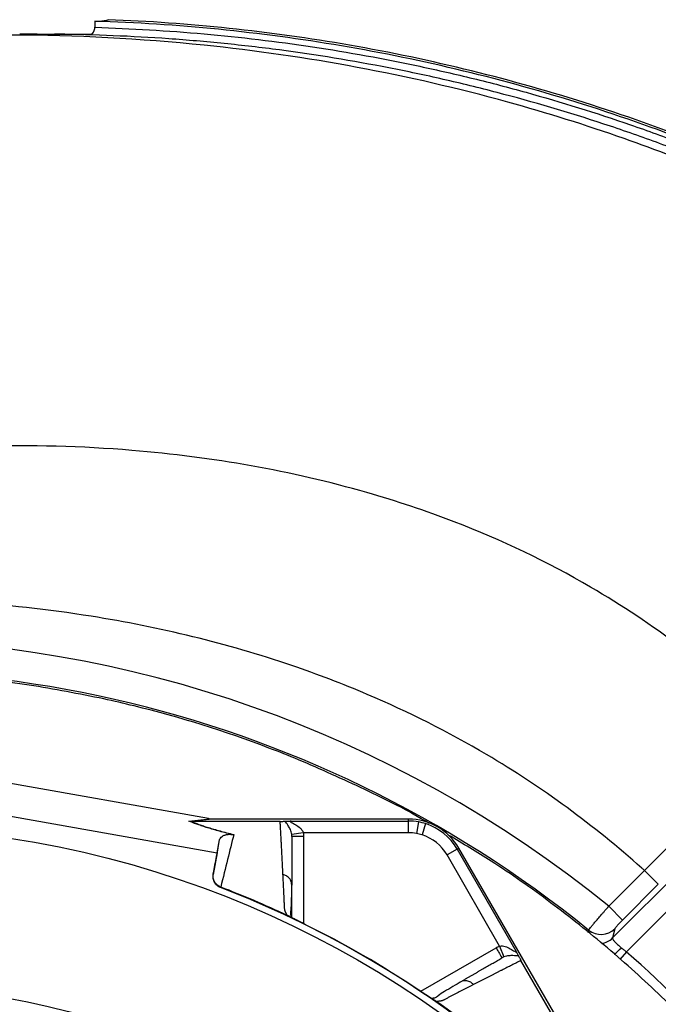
# Model space of a CAD drawing. Header units: millimetres. Extents: x 5 to 913, y 12 to 1902.
# Tile 28 of 29: x 436 to 599, y 1650 to 1902. Entities that reach past the tile are written whole.
import ezdxf

# ---------------------------------------------------------------- set-up
doc = ezdxf.new("R2010")
doc.units = ezdxf.units.MM

msp = doc.modelspace()

# ---------------------------------------------------------------- linework, layer by layer
at = {"color": 7, "linetype": 'Continuous', "lineweight": 25}
for p, q in [((454.94, 1901.53), (454.94, 1899.99)), ((438.41, 1898.26), (446.09, 1898.26)), ((587.55, 1666.82), (630.13, 1709.39)), ((484.07, 1697.37), (428.76, 1707.16)), ((633.66, 1705.86), (591.07, 1663.27)), ((427.16, 1699.11), (486.24, 1688.65)), ((479.03, 1696.72), (484.38, 1697.32)), ((484.95, 1697.27), (479.61, 1696.67)), ((535.27, 1697.27), (484.95, 1697.27)), ((505.2, 1696.77), (535.27, 1696.77)), ((535.27, 1696.77), (535.27, 1697.27)), ((502.41, 1696.67), (479.62, 1696.67)), ((537.84, 1696.54), (537.3, 1693.59)), ((539.64, 1696.09), (538.73, 1693.24)), ((486.24, 1688.65), (486.9, 1691.96)), ((508.33, 1693.77), (505.37, 1693.31)), ((535.27, 1693.77), (508.33, 1693.77)), ((547.74, 1689.57), (545.14, 1688.07)), ((547.74, 1689.57), (548.16, 1689.82)), ((547.74, 1689.57), (562.77, 1663.54)), ((573.32, 1646.25), (548.16, 1689.82)), ((486.24, 1688.65), (485.25, 1683.05)), ((558.61, 1664.75), (545.14, 1688.07)), ((586.56, 1674.93), (595.73, 1684.09)), ((595.73, 1684.09), (599.26, 1680.56)), ((485.25, 1683.05), (485.27, 1683.17)), ((487.15, 1679.86), (487.12, 1679.73)), ((505.41, 1680.32), (505.33, 1680.76)), ((505.41, 1672), (505.41, 1680.15)), ((599.26, 1680.56), (590.09, 1671.4)), ((590.09, 1671.4), (586.56, 1674.93)), ((504.75, 1672.34), (504.67, 1672.38)), ((588.08, 1669.18), (587.55, 1666.82)), ((558.61, 1664.75), (559.69, 1661.95)), ((575.47, 1641.33), (564.08, 1661.07)), ((548.84, 1655.64), (548.42, 1655.49)), ((541.91, 1650.88), (541.84, 1650.92))]:
    msp.add_line(p, q, dxfattribs=at)
at = {"color": 8, "linetype": 'Continuous', "lineweight": 25}
for p, q in [((508.41, 1692.79), (508.41, 1670.48)), ((581.27, 1668.21), (581.41, 1668.84)), ((538.4, 1653.17), (557.71, 1664.32)), ((591.07, 1663.27), (589.39, 1661.35))]:
    msp.add_line(p, q, dxfattribs=at)
at = {"color": 7, "linetype": 'Continuous', "lineweight": 25}
for radius in [258.01, 217.51]:
    msp.add_circle((393.81, 1437.37), radius, dxfattribs=at)
for centre, radius, start, end in [((393.81, 1437.37), 305.92, 50.9448, 128.5189), ((393.81, 1437.37), 297.95, 50.9764, 103.381), ((535.27, 1682.37), 14.9, 30, 90), ((535.27, 1682.37), 14.4, 79.7042, 90), ((535.27, 1682.37), 14.4, 72.3214, 79.7042), ((535.27, 1682.37), 14.4, 30, 72.3214), ((535.27, 1682.37), 11.4, 79.7042, 90), ((535.27, 1682.37), 11.4, 72.3214, 79.7042), ((535.27, 1682.37), 11.4, 30, 72.3214), ((393.81, 1437.37), 259.7, 51.0565, 68.9435), ((584.56, 1672.75), 5.01, 231.1633, 314.6577), ((393.81, 1437.37), 299.9, 41.1273, 48.8727)]:
    msp.add_arc(centre, radius, start, end, dxfattribs=at)
at = {"color": 8, "linetype": 'Continuous', "lineweight": 25}
for centre, radius, start, end in [((584.04, 1670.37), 5, 277.51, 314.7211), ((579.9, 1673.31), 13.36, 307.0648, 317.735)]:
    msp.add_arc(centre, radius, start, end, dxfattribs=at)
at = {"color": 7, "linetype": 'Continuous', "lineweight": 25}
msp.add_ellipse((485.61, 1697.37), major_axis=(17.02, -2.99), ratio=0.015428, start_param=4.624766, end_param=4.642972, dxfattribs=at)
for points, knots in [([(454.94, 1901.53), (455.49, 1901.55), (455.97, 1901.58), (456.8, 1901.63), (457.15, 1901.66), (457.59, 1901.71), (457.71, 1901.73), (457.93, 1901.77), (458.02, 1901.79), (458.24, 1901.85), (458.31, 1901.89), (458.31, 1901.94)], [0, 0, 0, 0, 0.25, 0.25, 0.5, 0.5, 0.625, 0.625, 0.75, 0.75, 1, 1, 1, 1]), ([(829.37, 1688.98), (826.47, 1693.45), (823.53, 1697.93), (817.45, 1706.75), (814.35, 1711.09), (804.81, 1723.95), (798.18, 1732.28), (777.46, 1756.51), (762.59, 1771.64), (730.95, 1799.71), (714.19, 1812.63), (678.95, 1836.11), (660.47, 1846.66), (622.14, 1865.16), (602.31, 1873.1), (561.74, 1886.14), (541.01, 1891.24), (499.14, 1898.54), (478.01, 1900.74), (456.23, 1901.49), (455.59, 1901.51), (454.94, 1901.53)], [0, 0, 0, 0, 0.03125, 0.03125, 0.0625, 0.0625, 0.125, 0.125, 0.25, 0.25, 0.375, 0.375, 0.5, 0.5, 0.625, 0.625, 0.75, 0.75, 0.875, 0.875, 0.8788333, 0.8788333, 0.8788333, 0.8788333]), ([(829.81, 1689.27), (826.91, 1693.73), (823.96, 1698.23), (817.88, 1707.05), (814.77, 1711.4), (805.23, 1724.27), (798.58, 1732.61), (777.84, 1756.86), (762.95, 1772.02), (731.28, 1800.12), (714.5, 1813.06), (679.22, 1836.56), (660.72, 1847.12), (622.35, 1865.64), (602.49, 1873.59), (561.88, 1886.64), (541.13, 1891.75), (499.67, 1898.98), (479, 1901.16), (458.31, 1901.94)], [0, 0, 0, 0, 0.03125, 0.03125, 0.0625, 0.0625, 0.125, 0.125, 0.25, 0.25, 0.375, 0.375, 0.5, 0.5, 0.625, 0.625, 0.75, 0.75, 0.8722161, 0.8722161, 0.8722161, 0.8722161]), ([(454.08, 1898.26), (454.2, 1898.34), (454.31, 1898.42), (454.52, 1898.64), (454.62, 1898.77), (454.77, 1899.07), (454.83, 1899.24), (454.92, 1899.6), (454.94, 1899.79), (454.94, 1899.99)], [0, 0, 0, 0, 0.25, 0.25, 0.5, 0.5, 0.75, 0.75, 1, 1, 1, 1]), ([(454.94, 1899.99), (459.6, 1899.84), (464.26, 1899.63), (473.58, 1899.07), (478.24, 1898.72), (492.2, 1897.48), (501.46, 1896.37), (519.89, 1893.61), (529.05, 1891.95), (542.74, 1889.04), (547.29, 1888), (556.36, 1885.78), (560.89, 1884.6), (574.38, 1880.85), (583.29, 1878.08), (596.53, 1873.5), (600.91, 1871.91), (609.65, 1868.58), (613.99, 1866.85), (635.52, 1857.86), (652.22, 1849.64), (672.44, 1838.08), (676.46, 1835.71), (682.43, 1832.05), (684.41, 1830.82), (688.35, 1828.31), (690.32, 1827.05), (700.07, 1820.65), (707.68, 1815.32), (729.93, 1798.69), (744.02, 1786.78), (764.05, 1767.71), (770.55, 1761.15), (783.18, 1747.63), (789.31, 1740.67), (796.74, 1731.72), (798.22, 1729.91), (801.14, 1726.28), (802.6, 1724.45), (806.91, 1718.93), (809.73, 1715.21), (815.27, 1707.69), (817.98, 1703.9), (821.97, 1698.14), (823.28, 1696.21), (825.88, 1692.33), (827.17, 1690.38), (828.46, 1688.43)], [0, 0, 0, 0, 0.03125, 0.03125, 0.0625, 0.0625, 0.125, 0.125, 0.1875, 0.1875, 0.21875, 0.21875, 0.25, 0.25, 0.3125, 0.3125, 0.34375, 0.34375, 0.375, 0.375, 0.5, 0.5, 0.53125, 0.53125, 0.546875, 0.546875, 0.5625, 0.5625, 0.625, 0.625, 0.75, 0.75, 0.8125, 0.8125, 0.875, 0.875, 0.890625, 0.890625, 0.90625, 0.90625, 0.9375, 0.9375, 0.96875, 0.96875, 0.984375, 0.984375, 1, 1, 1, 1]), ([(825.03, 1686.33), (823.54, 1688.49), (820.56, 1692.81), (813.09, 1703.25), (799.3, 1721.43), (764.41, 1762.32), (720.66, 1801.54), (671.92, 1833.73), (634.51, 1854.16), (597.24, 1869.77), (545.49, 1885.97), (492.86, 1895.71), (443.88, 1898.27), (420.49, 1897.94), (413.58, 1897.71), (412.85, 1897.68)], [0, 0, 0, 0, 0.0154066, 0.0308131, 0.0752934, 0.1494272, 0.3471175, 0.4223331, 0.4975487, 0.6012194, 0.6634218, 0.821574, 0.9204191, 0.957486, 0.9618959, 0.9618959, 0.9618959, 0.9618959]), ([(445.43, 1898.23), (444.87, 1898.21), (444.29, 1898.19), (443.41, 1898.18), (443.12, 1898.18), (442.52, 1898.18), (442.22, 1898.18), (440.73, 1898.19), (439.56, 1898.22), (438.41, 1898.26)], [0, 0, 0, 0, 0.25, 0.25, 0.375, 0.375, 0.5, 0.5, 1, 1, 1, 1]), ([(826.79, 1687.35), (825.48, 1689.33), (824.17, 1691.31), (821.53, 1695.26), (820.19, 1697.22), (816.13, 1703.07), (813.37, 1706.93), (807.74, 1714.57), (804.86, 1718.35), (800.46, 1723.95), (798.98, 1725.81), (796, 1729.5), (794.5, 1731.33), (786.92, 1740.41), (780.67, 1747.47), (767.78, 1761.16), (761.15, 1767.8), (740.68, 1787.09), (726.28, 1799.11), (703.5, 1815.85), (695.72, 1821.21), (685.73, 1827.63), (683.72, 1828.9), (679.68, 1831.41), (673.61, 1835.12), (667.45, 1838.67), (646.78, 1850.2), (629.7, 1858.36), (609.86, 1866.34), (607.65, 1867.21), (603.21, 1868.91), (600.99, 1869.74), (594.3, 1872.19), (589.82, 1873.74), (576.3, 1878.2), (567.2, 1880.88), (553.41, 1884.48), (548.79, 1885.61), (539.54, 1887.72), (534.9, 1888.7), (520.95, 1891.42), (511.6, 1892.95), (497.5, 1894.81), (492.79, 1895.35), (483.35, 1896.31), (478.61, 1896.71), (464.4, 1897.72), (454.92, 1898.1), (445.43, 1898.23)], [0, 0, 0, 0, 0.015625, 0.015625, 0.03125, 0.03125, 0.0625, 0.0625, 0.09375, 0.09375, 0.109375, 0.109375, 0.125, 0.125, 0.1875, 0.1875, 0.25, 0.25, 0.375, 0.375, 0.4375, 0.4375, 0.453125, 0.453125, 0.46875, 0.5, 0.5, 0.625, 0.625, 0.640625, 0.640625, 0.65625, 0.65625, 0.6875, 0.6875, 0.75, 0.75, 0.78125, 0.78125, 0.8125, 0.8125, 0.875, 0.875, 0.90625, 0.90625, 0.9375, 0.9375, 1, 1, 1, 1]), ([(632.15, 1717.28), (630.18, 1719.3), (621.57, 1727.82), (605.37, 1741.67), (579.32, 1759.09), (552.13, 1772.03), (513.21, 1785.02), (472.4, 1792.17), (433.65, 1793.2), (412.7, 1792.29), (403.04, 1791.58), (397.4, 1791.08), (394.71, 1790.8), (393.81, 1790.71)], [0.3242836, 0.3242836, 0.3242836, 0.3242836, 0.3471175, 0.4223331, 0.4975487, 0.6012194, 0.6634218, 0.821574, 0.9204191, 0.957486, 0.9797261, 0.993242, 1, 1, 1, 1]), ([(595.73, 1684.09), (595.49, 1684.3), (589.13, 1689.98), (576.11, 1700.51), (552.91, 1715.84), (529.14, 1727.78), (495.55, 1740.58), (460.72, 1749.01), (427.75, 1752.59), (409.91, 1753.39), (401.68, 1753.53), (396.87, 1753.54), (394.58, 1753.52), (393.81, 1753.52)], [0.3442288, 0.3442288, 0.3442288, 0.3442288, 0.3471175, 0.4223331, 0.4975487, 0.6012194, 0.6634218, 0.821574, 0.9204191, 0.957486, 0.9797261, 0.993242, 1, 1, 1, 1]), ([(457.19, 1728.04), (450.84, 1729.3), (438.12, 1731.82), (418.79, 1734.02), (399.37, 1735.03), (379.92, 1734.76), (360.53, 1733.22), (341.28, 1730.41), (322.26, 1726.36), (303.54, 1721.06), (285.2, 1714.58), (267.38, 1706.81), (254.95, 1700.77), (248.68, 1697.01), (247.97, 1696.59)], [0, 0, 0, 0, 0.08986, 0.179719, 0.269579, 0.359439, 0.449298, 0.539158, 0.629018, 0.718878, 0.808737, 0.898597, 0.988457, 1, 1, 1, 1]), ([(507.08, 1712.47), (504.57, 1713.5), (490.83, 1718.94), (474.15, 1724.14), (459.79, 1727.47), (457.19, 1728.04)], [0.61741956, 0.61741956, 0.61741956, 0.61741956, 0.62177403, 0.64121733, 0.64550009, 0.64550009, 0.64550009, 0.64550009]), ([(540.54, 1696.17), (540.53, 1696.17), (535.23, 1699.4), (524.12, 1705), (512.76, 1709.98), (507.08, 1712.47)], [0, 0, 0, 0, 0.0005197, 0.5002598, 1, 1, 1, 1]), ([(490.03, 1693.33), (489.39, 1693.49), (488.78, 1693.64), (487.59, 1693.96), (487.01, 1694.11), (485.37, 1694.56), (484.38, 1694.86), (483.02, 1695.28), (482.59, 1695.42), (481.77, 1695.7), (481.38, 1695.83), (480.28, 1696.22), (479.62, 1696.48), (479.03, 1696.72)], [0, 0, 0, 0, 0.125, 0.125, 0.25, 0.25, 0.5, 0.5, 0.625, 0.625, 0.75, 0.75, 1, 1, 1, 1]), ([(502.41, 1696.67), (502.58, 1696.67), (502.74, 1696.67), (503.02, 1696.68), (503.13, 1696.69), (503.33, 1696.69), (503.42, 1696.7), (503.58, 1696.71), (503.66, 1696.72), (503.72, 1696.72)], [0, 0, 0, 0, 0.25, 0.25, 0.5, 0.5, 0.75, 0.75, 1, 1, 1, 1]), ([(503.72, 1696.72), (503.8, 1696.73), (503.88, 1696.73), (504.08, 1696.74), (504.2, 1696.75), (504.45, 1696.76), (504.59, 1696.76), (504.89, 1696.77), (505.04, 1696.77), (505.2, 1696.77)], [0, 0, 0, 0, 0.25, 0.25, 0.5, 0.5, 0.75, 0.75, 1, 1, 1, 1]), ([(505.37, 1693.31), (505.33, 1693.55), (505.28, 1693.77), (505.15, 1694.19), (505.08, 1694.38), (504.85, 1694.91), (504.69, 1695.21), (504.36, 1695.74), (504.2, 1695.97), (503.91, 1696.39), (503.79, 1696.57), (503.72, 1696.72)], [0, 0, 0, 0, 0.125, 0.125, 0.25, 0.25, 0.5, 0.5, 0.75, 0.75, 1, 1, 1, 1]), ([(505.2, 1696.77), (505.12, 1696.77), (505.05, 1696.76), (504.95, 1696.73), (504.92, 1696.7), (504.93, 1696.64), (504.97, 1696.6), (505.1, 1696.51), (505.17, 1696.47), (505.42, 1696.34), (505.61, 1696.24), (505.99, 1696.04), (506.18, 1695.93), (506.76, 1695.59), (507.15, 1695.32), (507.68, 1694.82), (507.84, 1694.64), (508.06, 1694.34), (508.13, 1694.24), (508.24, 1694.01), (508.29, 1693.9), (508.33, 1693.77)], [0, 0, 0, 0, 0.0625, 0.0625, 0.125, 0.125, 0.1875, 0.1875, 0.25, 0.25, 0.375, 0.375, 0.5, 0.5, 0.75, 0.75, 0.875, 0.875, 0.9375, 0.9375, 1, 1, 1, 1]), ([(535.27, 1693.77), (535.27, 1694.12), (535.27, 1694.5), (535.27, 1695.22), (535.27, 1695.57), (535.27, 1696.15), (535.27, 1696.38), (535.27, 1696.69), (535.27, 1696.76), (535.27, 1696.77)], [0, 0, 0, 0, 0.25, 0.25, 0.5, 0.5, 0.75, 0.75, 1, 1, 1, 1]), ([(479.62, 1696.67), (480.2, 1696.43), (480.85, 1696.18), (481.94, 1695.78), (482.33, 1695.65), (483.14, 1695.37), (483.57, 1695.23), (484.92, 1694.81), (485.91, 1694.52), (488.07, 1693.93), (489.25, 1693.62), (490.53, 1693.3)], [0, 0, 0, 0, 0.25, 0.25, 0.375, 0.375, 0.5, 0.5, 0.75, 0.75, 1, 1, 1, 1]), ([(503.12, 1683.07), (503.11, 1683.31), (503.09, 1683.78), (503.05, 1684.48), (503.02, 1685.17), (502.98, 1685.86), (502.95, 1686.54), (502.91, 1687.22), (502.88, 1687.89), (502.84, 1688.55), (502.81, 1689.21), (502.77, 1689.86), (502.74, 1690.51), (502.71, 1691.15), (502.67, 1691.79), (502.64, 1692.42), (502.6, 1693.04), (502.57, 1693.66), (502.54, 1694.27), (502.5, 1694.88), (502.47, 1695.48), (502.44, 1696.08), (502.42, 1696.47), (502.41, 1696.67)], [0, 0, 0, 0, 0.045336, 0.090894, 0.136674, 0.182678, 0.228907, 0.275362, 0.322044, 0.368954, 0.416093, 0.463462, 0.511063, 0.558896, 0.606962, 0.655262, 0.703798, 0.752569, 0.801578, 0.850824, 0.900309, 0.950034, 1, 1, 1, 1]), ([(486.9, 1691.96), (486.93, 1692.12), (487, 1692.27), (487.2, 1692.56), (487.34, 1692.7), (487.62, 1692.89), (487.72, 1692.96), (487.96, 1693.08), (488.1, 1693.13), (488.34, 1693.21), (488.42, 1693.24), (488.62, 1693.28), (488.72, 1693.3), (488.96, 1693.34), (489.1, 1693.35), (489.36, 1693.37), (489.45, 1693.37), (489.63, 1693.36), (489.69, 1693.36), (489.84, 1693.35), (489.93, 1693.34), (490.03, 1693.33)], [0, 0, 0, 0, 0.25, 0.25, 0.5, 0.5, 0.625, 0.625, 0.75, 0.75, 0.8125, 0.8125, 0.875, 0.875, 0.9375, 0.9375, 0.96875, 0.96875, 0.984375, 0.984375, 1, 1, 1, 1]), ([(490.53, 1693.3), (490.02, 1691.27), (489.48, 1689.13), (488.36, 1684.66), (487.78, 1682.32), (487.17, 1679.86)], [0, 0, 0, 0, 0.5, 0.5, 1, 1, 1, 1]), ([(505.41, 1692.79), (505.41, 1692.56), (505.41, 1692.1), (505.41, 1691.41), (505.41, 1690.72), (505.41, 1690.01), (505.41, 1689.31), (505.41, 1688.59), (505.41, 1687.87), (505.41, 1687.14), (505.41, 1686.41), (505.41, 1685.67), (505.41, 1684.93), (505.41, 1684.17), (505.41, 1683.42), (505.41, 1682.65), (505.41, 1681.88), (505.41, 1681.11), (505.41, 1680.59), (505.41, 1680.32)], [0, 0, 0, 0, 0.061953, 0.123509, 0.18467, 0.245435, 0.305808, 0.365787, 0.425376, 0.484574, 0.543383, 0.601804, 0.659839, 0.717488, 0.774754, 0.831636, 0.888137, 0.944258, 1, 1, 1, 1]), ([(508.41, 1692.79), (508.02, 1692.79), (507.62, 1692.79), (506.9, 1692.79), (506.56, 1692.79), (506.01, 1692.79), (505.79, 1692.79), (505.49, 1692.79), (505.41, 1692.79), (505.41, 1692.79)], [0, 0, 0, 0, 0.25, 0.25, 0.5, 0.5, 0.75, 0.75, 1, 1, 1, 1]), ([(625.2, 1624.37), (621.21, 1629.12), (613.24, 1638.63), (600.17, 1651.91), (586.37, 1664.41), (571.78, 1675.98), (558.16, 1685.63), (549.15, 1690.98), (545.47, 1693.17)], [0, 0, 0, 0, 0.175791, 0.351582, 0.527373, 0.703164, 0.878955, 1, 1, 1, 1]), ([(487.12, 1679.73), (486.8, 1679.85), (486.5, 1680.03), (485.97, 1680.48), (485.76, 1680.75), (485.5, 1681.21), (485.43, 1681.36), (485.31, 1681.69), (485.27, 1681.85), (485.18, 1682.37), (485.18, 1682.71), (485.25, 1683.05)], [0, 0, 0, 0, 0.25, 0.25, 0.5, 0.5, 0.625, 0.625, 0.75, 0.75, 1, 1, 1, 1]), ([(487.15, 1679.86), (486.83, 1679.99), (486.53, 1680.17), (486, 1680.62), (485.78, 1680.89), (485.53, 1681.34), (485.46, 1681.5), (485.34, 1681.82), (485.3, 1681.98), (485.24, 1682.32), (485.23, 1682.49), (485.23, 1682.83), (485.24, 1683.01), (485.27, 1683.17)], [0, 0, 0, 0, 0.25, 0.25, 0.5, 0.5, 0.625, 0.625, 0.75, 0.75, 0.875, 0.875, 1, 1, 1, 1]), ([(504.2, 1672.6), (504.16, 1672.66), (504.09, 1672.78), (503.99, 1672.96), (503.91, 1673.13), (503.83, 1673.31), (503.76, 1673.47), (503.7, 1673.64), (503.65, 1673.79), (503.61, 1673.95), (503.57, 1674.14), (503.53, 1674.4), (503.51, 1674.76), (503.5, 1675.2), (503.47, 1675.7), (503.44, 1676.52), (503.38, 1677.65), (503.32, 1679.06), (503.25, 1680.43), (503.19, 1681.77), (503.15, 1682.64), (503.12, 1683.07)], [0, 0, 0, 0, 0.013423, 0.026738, 0.039956, 0.053088, 0.066144, 0.079134, 0.09207, 0.104963, 0.117824, 0.141662, 0.172831, 0.217057, 0.263491, 0.312127, 0.449156, 0.58733, 0.723761, 0.861313, 1, 1, 1, 1]), ([(505.26, 1672.31), (505.21, 1672.45), (505.02, 1673.02), (505.2, 1673.74), (505.25, 1674.72), (505.33, 1676.16), (505.37, 1678.18), (505.37, 1679.88), (505.37, 1680.77)], [0, 0, 0, 0, 0.0384066, 0.157587, 0.2772604, 0.4055066, 0.6863699, 1, 1, 1, 1]), ([(581.41, 1668.84), (581.43, 1668.86), (581.44, 1668.89), (581.5, 1668.96), (581.53, 1669.01), (581.65, 1669.17), (581.76, 1669.31), (582.03, 1669.65), (582.2, 1669.85), (582.58, 1670.31), (582.79, 1670.56), (583.15, 1670.98), (583.27, 1671.12), (583.53, 1671.42), (583.66, 1671.58), (584.07, 1672.06), (584.36, 1672.39), (584.81, 1672.92), (584.96, 1673.1), (585.28, 1673.45), (585.43, 1673.64), (585.91, 1674.18), (586.23, 1674.55), (586.56, 1674.93)], [0, 0, 0, 0, 0.0625, 0.0625, 0.125, 0.125, 0.25, 0.25, 0.375, 0.375, 0.5, 0.5, 0.5625, 0.5625, 0.625, 0.625, 0.75, 0.75, 0.8125, 0.8125, 0.875, 0.875, 1, 1, 1, 1]), ([(504.67, 1672.38), (504.65, 1672.39), (504.6, 1672.41), (504.53, 1672.44), (504.45, 1672.48), (504.37, 1672.52), (504.28, 1672.56), (504.23, 1672.58), (504.2, 1672.6)], [0, 0, 0, 0, 0.160202, 0.321039, 0.484027, 0.650625, 0.822199, 1, 1, 1, 1]), ([(508.93, 1670.22), (508.86, 1670.26), (508.71, 1670.33), (508.5, 1670.43), (508.28, 1670.54), (508.07, 1670.65), (507.86, 1670.75), (507.66, 1670.85), (507.45, 1670.95), (507.25, 1671.05), (507.05, 1671.15), (506.8, 1671.28), (506.49, 1671.44), (506.14, 1671.61), (505.82, 1671.78), (505.51, 1671.93), (505.23, 1672.08), (504.97, 1672.22), (504.82, 1672.3), (504.75, 1672.34)], [0, 0, 0, 0, 0.043919, 0.087472, 0.13073, 0.173768, 0.216664, 0.259492, 0.30233, 0.345255, 0.388344, 0.431671, 0.51489, 0.596546, 0.677156, 0.757259, 0.837405, 0.91814, 1, 1, 1, 1]), ([(508.93, 1670.22), (508.52, 1670.42), (507.69, 1670.84), (506.52, 1671.42), (505.61, 1671.89), (505.26, 1672.07), (505.14, 1672.14)], [0, 0, 0, 0, 0.272035, 0.551471, 0.845021, 1, 1, 1, 1]), ([(590.09, 1671.4), (589.96, 1671.26), (589.83, 1671.13), (589.58, 1670.87), (589.45, 1670.74), (589.21, 1670.49), (589.1, 1670.37), (588.88, 1670.14), (588.78, 1670.03), (588.6, 1669.83), (588.51, 1669.74), (588.37, 1669.57), (588.3, 1669.49), (588.2, 1669.37), (588.16, 1669.31), (588.1, 1669.23), (588.09, 1669.2), (588.08, 1669.18)], [0, 0, 0, 0, 0.125, 0.125, 0.25, 0.25, 0.375, 0.375, 0.5, 0.5, 0.625, 0.625, 0.75, 0.75, 0.875, 0.875, 1, 1, 1, 1]), ([(587.55, 1666.82), (587.53, 1666.78), (587.53, 1666.73), (587.55, 1666.61), (587.58, 1666.55), (587.66, 1666.4), (587.72, 1666.31), (587.86, 1666.12), (587.95, 1666.02), (588.15, 1665.8), (588.26, 1665.69), (588.51, 1665.44), (588.65, 1665.31), (589.09, 1664.91), (589.42, 1664.63), (589.78, 1664.33)], [0, 0, 0, 0, 0.125, 0.125, 0.25, 0.25, 0.375, 0.375, 0.5, 0.5, 0.625, 0.625, 0.75, 0.75, 1, 1, 1, 1]), ([(557.71, 1664.32), (557.91, 1663.98), (558.11, 1663.64), (558.47, 1663.01), (558.64, 1662.72), (558.91, 1662.24), (559.03, 1662.05), (559.18, 1661.79), (559.21, 1661.72), (559.21, 1661.72)], [0, 0, 0, 0, 0.25, 0.25, 0.5, 0.5, 0.75, 0.75, 1, 1, 1, 1]), ([(558.61, 1664.75), (558.86, 1664.8), (559.11, 1664.81), (559.6, 1664.76), (559.84, 1664.7), (560.53, 1664.5), (560.96, 1664.29), (561.55, 1663.97), (561.74, 1663.85), (562.11, 1663.62), (562.28, 1663.51), (562.52, 1663.36), (562.6, 1663.31), (562.73, 1663.25), (562.79, 1663.23), (562.85, 1663.25), (562.86, 1663.29), (562.84, 1663.4), (562.81, 1663.46), (562.77, 1663.54)], [0, 0, 0, 0, 0.125, 0.125, 0.25, 0.25, 0.5, 0.5, 0.625, 0.625, 0.75, 0.75, 0.8125, 0.8125, 0.875, 0.875, 0.9375, 0.9375, 1, 1, 1, 1]), ([(589.78, 1664.33), (589.99, 1664.16), (590.2, 1663.98), (590.62, 1663.62), (590.84, 1663.44), (591.07, 1663.27)], [0, 0, 0, 0, 0.5, 0.5, 1, 1, 1, 1]), ([(548.42, 1655.49), (548.64, 1655.61), (549.06, 1655.86), (549.7, 1656.23), (550.33, 1656.59), (550.95, 1656.95), (551.57, 1657.31), (552.19, 1657.67), (552.8, 1658.02), (553.41, 1658.37), (554.01, 1658.72), (554.61, 1659.06), (555.2, 1659.4), (555.79, 1659.74), (556.37, 1660.08), (556.95, 1660.41), (557.52, 1660.74), (558.09, 1661.07), (558.66, 1661.4), (559.03, 1661.61), (559.21, 1661.72)], [0, 0, 0, 0, 0.052635, 0.105608, 0.158921, 0.212573, 0.266566, 0.320902, 0.37558, 0.430604, 0.485973, 0.541688, 0.597751, 0.654162, 0.710923, 0.768034, 0.825496, 0.883311, 0.941478, 1, 1, 1, 1]), ([(563.46, 1662.23), (563.3, 1662.21), (563.08, 1662.23), (562.58, 1662.27), (562.3, 1662.29), (561.68, 1662.31), (561.33, 1662.3), (560.76, 1662.23), (560.56, 1662.2), (560.14, 1662.1), (559.92, 1662.04), (559.69, 1661.95)], [0, 0, 0, 0, 0.25, 0.25, 0.5, 0.5, 0.75, 0.75, 0.875, 0.875, 1, 1, 1, 1]), ([(563.46, 1662.23), (563.43, 1662.3), (563.39, 1662.37), (563.3, 1662.55), (563.25, 1662.65), (563.13, 1662.88), (563.06, 1663), (562.92, 1663.26), (562.85, 1663.4), (562.77, 1663.54)], [0, 0, 0, 0, 0.25, 0.25, 0.5, 0.5, 0.75, 0.75, 1, 1, 1, 1]), ([(563.46, 1662.23), (563.52, 1662.11), (563.59, 1661.97), (563.73, 1661.7), (563.78, 1661.6), (563.88, 1661.43), (563.91, 1661.36), (563.99, 1661.23), (564.03, 1661.16), (564.07, 1661.08)], [0, 0, 0, 0, 0.5, 0.5, 0.75, 0.75, 0.875, 0.875, 1, 1, 1, 1]), ([(564.08, 1661.07), (563.89, 1660.97), (563.5, 1660.77), (562.91, 1660.47), (562.31, 1660.17), (561.71, 1659.86), (561.1, 1659.55), (560.49, 1659.24), (559.87, 1658.93), (559.24, 1658.61), (558.61, 1658.29), (557.97, 1657.96), (557.33, 1657.64), (556.68, 1657.31), (556.02, 1656.97), (555.36, 1656.63), (554.69, 1656.29), (554.01, 1655.95), (553.33, 1655.6), (552.64, 1655.24), (552.18, 1655.01), (551.95, 1654.89)], [0, 0, 0, 0, 0.055211, 0.110128, 0.164753, 0.219086, 0.273129, 0.326884, 0.38035, 0.43353, 0.486425, 0.539036, 0.591365, 0.643413, 0.695181, 0.746671, 0.797884, 0.848822, 0.899487, 0.949879, 1, 1, 1, 1]), ([(548.83, 1655.68), (547.37, 1654.81), (545.31, 1653.58), (543.06, 1652.26), (542.25, 1651.42), (541.44, 1651.37), (541.15, 1651.36)], [0, 0, 0, 0, 0.578265, 0.819399, 0.935238, 1, 1, 1, 1]), ([(551.95, 1654.89), (551.73, 1654.78), (551.29, 1654.55), (550.63, 1654.21), (549.97, 1653.87), (549.29, 1653.52), (548.41, 1653.07), (547.31, 1652.5), (546.19, 1651.92), (545.27, 1651.45), (544.73, 1651.16), (544.33, 1650.96), (544.09, 1650.85), (543.87, 1650.77), (543.64, 1650.7), (543.37, 1650.64), (543.05, 1650.6), (542.71, 1650.58), (542.46, 1650.58), (542.33, 1650.58)], [0, 0, 0, 0, 0.077777, 0.1552, 0.232272, 0.308995, 0.385372, 0.530526, 0.674474, 0.747423, 0.819615, 0.846383, 0.869761, 0.889755, 0.906383, 0.929523, 0.9528, 0.976272, 1, 1, 1, 1]), ([(541.84, 1650.92), (541.8, 1650.95), (541.72, 1651), (541.59, 1651.07), (541.46, 1651.16), (541.33, 1651.24), (541.19, 1651.33), (541.04, 1651.43), (540.88, 1651.53), (540.72, 1651.63), (540.56, 1651.74), (540.39, 1651.85), (540.21, 1651.97), (540.03, 1652.09), (539.78, 1652.25), (539.47, 1652.45), (539.09, 1652.7), (538.71, 1652.96), (538.31, 1653.22), (538.05, 1653.4), (537.91, 1653.49)], [0, 0, 0, 0, 0.044249, 0.088103, 0.131644, 0.174954, 0.21812, 0.261226, 0.304357, 0.347601, 0.391041, 0.434763, 0.478847, 0.523375, 0.568424, 0.654803, 0.740537, 0.826241, 0.912528, 1, 1, 1, 1]), ([(542.33, 1650.58), (542.3, 1650.6), (542.24, 1650.64), (542.15, 1650.71), (542.07, 1650.77), (541.99, 1650.82), (541.94, 1650.86), (541.91, 1650.88)], [0, 0, 0, 0, 0.212576, 0.416535, 0.614103, 0.807726, 1, 1, 1, 1])]:
    msp.add_open_spline(points, degree=3, knots=knots, dxfattribs=at)
for points in [[(438.41, 1898.26), (437.5, 1898.26), (436.59, 1898.26), (435.68, 1898.26)], [(445.43, 1898.23), (445.66, 1898.23), (445.88, 1898.25), (446.09, 1898.26)], [(446.09, 1898.26), (448.76, 1898.26), (451.42, 1898.26), (454.08, 1898.26)], [(595.73, 1684.09), (605.73, 1694.09), (615.76, 1704.06), (625.81, 1713.99)], [(479.61, 1696.67), (479.41, 1696.67), (479.22, 1696.69), (479.03, 1696.72)], [(484.95, 1697.27), (484.76, 1697.27), (484.57, 1697.28), (484.38, 1697.32)], [(479.61, 1696.67), (479.61, 1696.67), (479.62, 1696.67), (479.62, 1696.67)], [(485.27, 1683.17), (485.85, 1686.29), (486.39, 1689.21), (486.9, 1691.96)], [(490.03, 1693.33), (490.19, 1693.31), (490.36, 1693.3), (490.53, 1693.3)], [(505.41, 1692.79), (505.41, 1692.96), (505.4, 1693.14), (505.37, 1693.31)], [(508.33, 1693.77), (508.38, 1693.45), (508.41, 1693.12), (508.41, 1692.79)], [(504.2, 1672.6), (501.4, 1673.91), (495.77, 1676.43), (490.04, 1678.75), (487.16, 1679.86)], [(537.91, 1653.49), (528.62, 1659.68), (518.94, 1665.27), (508.93, 1670.22)], [(557.71, 1664.32), (558, 1664.48), (558.3, 1664.63), (558.61, 1664.75)], [(559.69, 1661.95), (559.53, 1661.89), (559.37, 1661.81), (559.21, 1661.72)], [(557.14, 1639.46), (554.74, 1641.4), (549.87, 1645.19), (544.87, 1648.81), (542.33, 1650.58)]]:
    msp.add_open_spline(points, degree=3, dxfattribs=at)
at = {"color": 8, "linetype": 'Continuous', "lineweight": 25}
for points, knots in [([(505.33, 1680.76), (505.31, 1680.92), (505.25, 1681.4), (504.8, 1682.1), (504.06, 1682.77), (503.43, 1682.97), (503.12, 1683.07)], [0, 0, 0, 0, 0.140589, 0.432387, 0.724184, 1, 1, 1, 1]), ([(551.95, 1654.89), (551.71, 1655.1), (551.21, 1655.55), (550.26, 1655.85), (549.43, 1655.89), (548.98, 1655.71), (548.84, 1655.64)], [0, 0, 0, 0, 0.275816, 0.567614, 0.859411, 1, 1, 1, 1])]:
    msp.add_open_spline(points, degree=3, knots=knots, dxfattribs=at)

doc.saveas('drawing.dxf')
